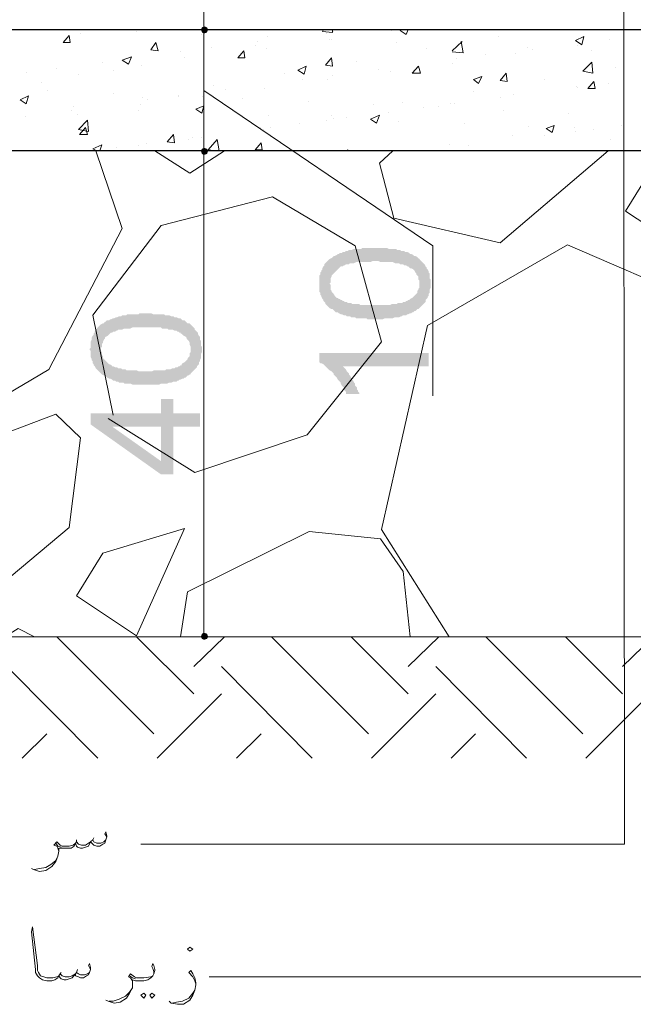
# Model space of a CAD drawing. Header units: metres. Extents: x -18 to 342, y 4 to 63.
# Tile 12 of 173: x 9 to 15, y 24 to 33. Entities that reach past the tile are written whole.
import ezdxf

# ---------------------------------------------------------------- set-up
doc = ezdxf.new("R2010")
doc.units = ezdxf.units.M
doc.header["$MEASUREMENT"] = 0
for name, color, linetype in [('PDF3_dim', 7, 'Continuous'), ('PDF3_hatch-borshi', 7, 'Continuous'), ('PDF3_kaff', 7, 'Continuous'), ('PDF3_textt', 7, 'Continuous')]:
    doc.layers.add(name, color=color, linetype=linetype)

msp = doc.modelspace()

# ---------------------------------------------------------------- hatches: boundary and pattern name
at = {"layer": 'PDF3_dim', "transparency": 33554559}
h = msp.add_hatch(color=256, dxfattribs=at)
h.paths.add_polyline_path([(12.3696, 30.5951), (12.3503, 30.5951), (12.3407, 30.5951), (12.3214, 30.5951), (12.3022, 30.5951), (12.2925, 30.6047), (12.2733, 30.6047), (12.254, 30.6047), (12.2444, 30.6047), (12.2251, 30.6047), (12.2155, 30.6047), (12.1962, 30.6047), (12.1866, 30.6144), (12.177, 30.6144), (12.1577, 30.6144), (12.1481, 30.6144), (12.1384, 30.624), (12.1192, 30.624), (12.1095, 30.624), (12.0999, 30.6336), (12.0903, 30.6336), (12.0806, 30.6336), (12.0614, 30.6433), (12.0517, 30.6433), (12.0325, 30.6529), (12.0229, 30.6625), (12.0036, 30.6625), (11.994, 30.6722), (11.9843, 30.6818), (11.9747, 30.6914), (11.9651, 30.6914), (11.9458, 30.7011), (11.9362, 30.7107), (11.9265, 30.7203), (11.9169, 30.7299), (11.9073, 30.7396), (11.9073, 30.7492), (11.8977, 30.7588), (11.888, 30.7685), (11.888, 30.7781), (11.8784, 30.7877), (11.8688, 30.807), (11.8688, 30.8166), (11.8591, 30.8263), (11.8591, 30.8455), (11.8495, 30.8552), (11.8495, 30.8744), (11.8495, 30.884), (11.8495, 30.9033), (11.8495, 30.9129), (11.8495, 30.9322), (11.8495, 30.9322), (11.8495, 30.9515), (11.8495, 30.9611), (11.8495, 30.9804), (11.8495, 30.99), (11.8495, 31.0093), (11.8591, 31.0189), (11.8591, 31.0381), (11.8688, 31.0478), (11.8688, 31.0574), (11.8784, 31.067), (11.8784, 31.0767), (11.888, 31.0959), (11.8977, 31.1056), (11.8977, 31.1152), (11.9073, 31.1248), (11.9169, 31.1345), (11.9265, 31.1441), (11.9362, 31.1537), (11.9458, 31.1634), (11.9651, 31.173), (11.9747, 31.1826), (11.9747, 31.1826), (11.9843, 31.1922), (11.994, 31.1922), (12.0132, 31.2019), (12.0229, 31.2115), (12.0325, 31.2115), (12.0421, 31.2211), (12.0614, 31.2211), (12.071, 31.2308), (12.0903, 31.2308), (12.0999, 31.2404), (12.1192, 31.2404), (12.1288, 31.25), (12.1384, 31.25), (12.1481, 31.25), (12.1577, 31.25), (12.177, 31.2597), (12.1866, 31.2597), (12.1962, 31.2597), (12.2155, 31.2597), (12.2251, 31.2597), (12.2444, 31.2597), (12.254, 31.2693), (12.2733, 31.2693), (12.2829, 31.2693), (12.3022, 31.2693), (12.3214, 31.2693), (12.3311, 31.2693), (12.3503, 31.2693), (12.3696, 31.2693), (12.3696, 31.2693), (12.3888, 31.2693), (12.4081, 31.2693), (12.4177, 31.2693), (12.437, 31.2693), (12.4563, 31.2693), (12.4659, 31.2693), (12.4852, 31.2693), (12.5044, 31.2597), (12.514, 31.2597), (12.5333, 31.2597), (12.5429, 31.2597), (12.5622, 31.2597), (12.5718, 31.2597), (12.5815, 31.25), (12.6007, 31.25), (12.6104, 31.25), (12.62, 31.2404), (12.6296, 31.2404), (12.6489, 31.2404), (12.6585, 31.2308), (12.6681, 31.2308), (12.6778, 31.2308), (12.697, 31.2211), (12.7067, 31.2115), (12.7163, 31.2115), (12.7356, 31.2019), (12.7452, 31.1922), (12.7548, 31.1922), (12.7741, 31.1826), (12.7837, 31.173), (12.7934, 31.1634), (12.803, 31.1537), (12.8126, 31.1441), (12.8222, 31.1345), (12.8319, 31.1248), (12.8319, 31.1248), (12.8415, 31.1152), (12.8511, 31.0959), (12.8608, 31.0863), (12.8608, 31.0767), (12.8704, 31.067), (12.88, 31.0478), (12.88, 31.0381), (12.8897, 31.0285), (12.8897, 31.0093), (12.8897, 30.9996), (12.8897, 30.9804), (12.8993, 30.9707), (12.8993, 30.9515), (12.8993, 30.9418), (12.8993, 30.9322), (12.8993, 30.9226), (12.8993, 30.9033), (12.8993, 30.8937), (12.8897, 30.8744), (12.8897, 30.8648), (12.8897, 30.8455), (12.88, 30.8359), (12.88, 30.8166), (12.8704, 30.807), (12.8704, 30.7974), (12.8608, 30.7877), (12.8511, 30.7781), (12.8511, 30.7588), (12.8415, 30.7492), (12.8319, 30.7396), (12.8222, 30.7299), (12.8126, 30.7203), (12.803, 30.7107), (12.7934, 30.7011), (12.7934, 30.7011), (12.7837, 30.6914), (12.7741, 30.6914), (12.7645, 30.6818), (12.7548, 30.6722), (12.7452, 30.6722), (12.7356, 30.6625), (12.7259, 30.6625), (12.7163, 30.6529), (12.7067, 30.6529), (12.6874, 30.6433), (12.6778, 30.6433), (12.6681, 30.6336), (12.6585, 30.6336), (12.6393, 30.6336), (12.6296, 30.624), (12.62, 30.624), (12.6007, 30.6144), (12.5911, 30.6144), (12.5718, 30.6144), (12.5622, 30.6144), (12.5429, 30.6047), (12.5333, 30.6047), (12.514, 30.6047), (12.4948, 30.6047), (12.4852, 30.6047), (12.4659, 30.6047), (12.4466, 30.5951), (12.4274, 30.5951), (12.4081, 30.5951), (12.3985, 30.5951), (12.3792, 30.5951), (12.3696, 30.5951)], flags=0)
h.paths.add_polyline_path([(12.3696, 30.7299), (12.3888, 30.7299), (12.4081, 30.7299), (12.4274, 30.7299), (12.4466, 30.7299), (12.4659, 30.7299), (12.4852, 30.7299), (12.5044, 30.7299), (12.514, 30.7299), (12.5333, 30.7396), (12.5526, 30.7396), (12.5622, 30.7396), (12.5815, 30.7396), (12.5911, 30.7492), (12.6007, 30.7492), (12.62, 30.7492), (12.6296, 30.7492), (12.6393, 30.7588), (12.6489, 30.7588), (12.6585, 30.7588), (12.6681, 30.7685), (12.6778, 30.7685), (12.6874, 30.7781), (12.697, 30.7781), (12.7067, 30.7877), (12.7067, 30.7877), (12.7259, 30.7974), (12.7356, 30.807), (12.7452, 30.8166), (12.7548, 30.8263), (12.7645, 30.8359), (12.7741, 30.8455), (12.7741, 30.8648), (12.7837, 30.8744), (12.7837, 30.884), (12.7934, 30.8937), (12.7934, 30.9129), (12.7934, 30.9226), (12.7934, 30.9322), (12.7934, 30.9515), (12.7934, 30.9611), (12.7837, 30.9707), (12.7837, 30.99), (12.7837, 30.9996), (12.7741, 31.0093), (12.7645, 31.0189), (12.7645, 31.0285), (12.7548, 31.0381), (12.7452, 31.0574), (12.7356, 31.067), (12.7163, 31.0767), (12.7067, 31.0767), (12.697, 31.0863), (12.697, 31.0863), (12.6874, 31.0959), (12.6778, 31.0959), (12.6681, 31.1056), (12.6585, 31.1056), (12.6489, 31.1056), (12.6393, 31.1152), (12.62, 31.1152), (12.6104, 31.1152), (12.6007, 31.1248), (12.5911, 31.1248), (12.5718, 31.1248), (12.5622, 31.1248), (12.5429, 31.1345), (12.5237, 31.1345), (12.514, 31.1345), (12.4948, 31.1345), (12.4755, 31.1345), (12.4563, 31.1345), (12.437, 31.1345), (12.4274, 31.1345), (12.4081, 31.1441), (12.3792, 31.1441), (12.3696, 31.1441), (12.3503, 31.1441), (12.3311, 31.1345), (12.3118, 31.1345), (12.2925, 31.1345), (12.2733, 31.1345), (12.254, 31.1345), (12.2444, 31.1345), (12.2251, 31.1345), (12.2058, 31.1345), (12.1962, 31.1345), (12.177, 31.1248), (12.1673, 31.1248), (12.1481, 31.1248), (12.1384, 31.1248), (12.1288, 31.1152), (12.1095, 31.1152), (12.0999, 31.1152), (12.0903, 31.1056), (12.0806, 31.1056), (12.071, 31.0959), (12.0614, 31.0959), (12.0517, 31.0959), (12.0421, 31.0863), (12.0421, 31.0863), (12.0325, 31.0767), (12.0229, 31.067), (12.0132, 31.0574), (12.0036, 31.0478), (11.994, 31.0381), (11.9843, 31.0285), (11.9747, 31.0189), (11.9651, 31.0093), (11.9651, 30.9996), (11.9554, 30.9804), (11.9554, 30.9707), (11.9554, 30.9611), (11.9554, 30.9418), (11.9458, 30.9322), (11.9554, 30.9226), (11.9554, 30.9033), (11.9554, 30.8937), (11.9554, 30.8744), (11.9651, 30.8648), (11.9651, 30.8552), (11.9747, 30.8455), (11.9843, 30.8359), (11.994, 30.8166), (12.0036, 30.807), (12.0132, 30.7974), (12.0229, 30.7974), (12.0325, 30.7877), (12.0421, 30.7877), (12.0517, 30.7781), (12.0614, 30.7781), (12.071, 30.7685), (12.0806, 30.7685), (12.0903, 30.7588), (12.0999, 30.7588), (12.1095, 30.7588), (12.1192, 30.7492), (12.1384, 30.7492), (12.1481, 30.7492), (12.1577, 30.7396), (12.177, 30.7396), (12.1866, 30.7396), (12.2058, 30.7396), (12.2251, 30.7396), (12.2347, 30.7299), (12.254, 30.7299), (12.2733, 30.7299), (12.2925, 30.7299), (12.3022, 30.7299), (12.3214, 30.7299), (12.3407, 30.7299), (12.3599, 30.7299), (12.3696, 30.7299)], flags=0)
h = msp.add_hatch(color=256, dxfattribs=at)
h.paths.add_polyline_path([(10.2122, 29.9787), (10.1929, 29.9787), (10.1833, 29.9787), (10.164, 29.9787), (10.1448, 29.9787), (10.1255, 29.9787), (10.1159, 29.9787), (10.0966, 29.9787), (10.087, 29.9787), (10.0677, 29.9883), (10.0581, 29.9883), (10.0388, 29.9883), (10.0292, 29.9883), (10.0099, 29.9883), (10.0003, 29.998), (9.9907, 29.998), (9.9714, 29.998), (9.9618, 29.998), (9.9521, 30.0076), (9.9425, 30.0076), (9.9329, 30.0076), (9.9233, 30.0172), (9.904, 30.0172), (9.8944, 30.0269), (9.8751, 30.0365), (9.8655, 30.0365), (9.8462, 30.0461), (9.8366, 30.0558), (9.8269, 30.0558), (9.8173, 30.0654), (9.798, 30.075), (9.7884, 30.0847), (9.7788, 30.0943), (9.7692, 30.1039), (9.7595, 30.1136), (9.7499, 30.1232), (9.7499, 30.1232), (9.7403, 30.1328), (9.7306, 30.1521), (9.721, 30.1617), (9.721, 30.1713), (9.7114, 30.181), (9.7114, 30.2002), (9.7017, 30.2099), (9.7017, 30.2195), (9.6921, 30.2388), (9.6921, 30.2484), (9.6921, 30.2677), (9.6921, 30.2773), (9.6921, 30.2965), (9.6825, 30.3062), (9.6825, 30.3158), (9.6921, 30.3254), (9.6921, 30.3447), (9.6921, 30.3543), (9.6921, 30.3736), (9.6921, 30.3832), (9.7017, 30.4025), (9.7017, 30.4121), (9.7017, 30.4218), (9.7114, 30.441), (9.721, 30.4506), (9.721, 30.4603), (9.7306, 30.4699), (9.7306, 30.4795), (9.7403, 30.4892), (9.7499, 30.5084), (9.7595, 30.5181), (9.7692, 30.5277), (9.7788, 30.5373), (9.7884, 30.547), (9.8077, 30.5566), (9.8173, 30.5566), (9.8173, 30.5662), (9.8269, 30.5662), (9.8366, 30.5758), (9.8462, 30.5855), (9.8655, 30.5855), (9.8751, 30.5951), (9.8847, 30.5951), (9.904, 30.6047), (9.9136, 30.6047), (9.9329, 30.6144), (9.9425, 30.6144), (9.9618, 30.624), (9.9714, 30.624), (9.981, 30.624), (9.9907, 30.6336), (10.0003, 30.6336), (10.0196, 30.6336), (10.0292, 30.6336), (10.0388, 30.6433), (10.0581, 30.6433), (10.0677, 30.6433), (10.0774, 30.6433), (10.0966, 30.6433), (10.1062, 30.6433), (10.1255, 30.6433), (10.1448, 30.6433), (10.1544, 30.6529), (10.1737, 30.6529), (10.1929, 30.6529), (10.2122, 30.6529), (10.2122, 30.6529), (10.2315, 30.6529), (10.2507, 30.6529), (10.2603, 30.6529), (10.2796, 30.6433), (10.2989, 30.6433), (10.3085, 30.6433), (10.3278, 30.6433), (10.347, 30.6433), (10.3567, 30.6433), (10.3759, 30.6433), (10.3856, 30.6433), (10.3952, 30.6336), (10.4144, 30.6336), (10.4241, 30.6336), (10.4337, 30.6336), (10.453, 30.624), (10.4626, 30.624), (10.4722, 30.624), (10.4819, 30.6144), (10.5011, 30.6144), (10.5011, 30.6144), (10.5204, 30.6047), (10.5397, 30.6047), (10.5493, 30.5951), (10.5589, 30.5855), (10.5782, 30.5855), (10.5878, 30.5758), (10.5974, 30.5662), (10.6071, 30.5566), (10.6263, 30.5566), (10.636, 30.547), (10.6456, 30.5373), (10.6552, 30.5277), (10.6649, 30.5181), (10.6745, 30.5084), (10.6745, 30.4988), (10.6841, 30.4892), (10.6938, 30.4795), (10.7034, 30.4699), (10.7034, 30.4603), (10.713, 30.441), (10.7226, 30.4314), (10.7226, 30.4218), (10.7226, 30.4025), (10.7323, 30.3929), (10.7323, 30.3736), (10.7323, 30.364), (10.7323, 30.3447), (10.7419, 30.3351), (10.7419, 30.3158), (10.7419, 30.3158), (10.7419, 30.2965), (10.7419, 30.2869), (10.7323, 30.2677), (10.7323, 30.258), (10.7323, 30.2388), (10.7323, 30.2291), (10.7226, 30.2099), (10.7226, 30.2002), (10.713, 30.1906), (10.713, 30.1713), (10.7034, 30.1617), (10.6938, 30.1521), (10.6938, 30.1424), (10.6841, 30.1328), (10.6745, 30.1232), (10.6649, 30.1136), (10.6552, 30.1039), (10.6456, 30.0943), (10.636, 30.0847), (10.636, 30.075), (10.6263, 30.075), (10.6167, 30.0654), (10.6071, 30.0654), (10.5974, 30.0558), (10.5878, 30.0461), (10.5782, 30.0461), (10.5685, 30.0365), (10.5589, 30.0365), (10.5397, 30.0269), (10.53, 30.0269), (10.5204, 30.0172), (10.5108, 30.0172), (10.5011, 30.0076), (10.4819, 30.0076), (10.4722, 30.0076), (10.453, 29.998), (10.4433, 29.998), (10.4337, 29.998), (10.4144, 29.9883), (10.4048, 29.9883), (10.3856, 29.9883), (10.3663, 29.9883), (10.3567, 29.9883), (10.3374, 29.9787), (10.3181, 29.9787), (10.3085, 29.9787), (10.2892, 29.9787), (10.27, 29.9787), (10.2507, 29.9787), (10.2315, 29.9787), (10.2218, 29.9787), (10.2122, 29.9787)], flags=0)
h.paths.add_polyline_path([(10.2122, 30.1039), (10.2315, 30.1039), (10.2507, 30.1039), (10.27, 30.1039), (10.2892, 30.1136), (10.3085, 30.1136), (10.3278, 30.1136), (10.347, 30.1136), (10.3567, 30.1136), (10.3759, 30.1136), (10.3952, 30.1136), (10.4048, 30.1232), (10.4241, 30.1232), (10.4337, 30.1232), (10.4433, 30.1232), (10.4626, 30.1328), (10.4722, 30.1328), (10.4819, 30.1328), (10.4915, 30.1424), (10.5011, 30.1424), (10.5108, 30.1424), (10.5204, 30.1521), (10.53, 30.1521), (10.5397, 30.1617), (10.5493, 30.1617), (10.5493, 30.1713), (10.5589, 30.181), (10.5782, 30.1906), (10.5878, 30.2002), (10.5974, 30.2099), (10.6071, 30.2195), (10.6071, 30.2291), (10.6167, 30.2388), (10.6263, 30.2484), (10.6263, 30.2677), (10.6263, 30.2773), (10.636, 30.2869), (10.636, 30.3062), (10.636, 30.3158), (10.636, 30.3254), (10.636, 30.3351), (10.6263, 30.3543), (10.6263, 30.364), (10.6263, 30.3736), (10.6167, 30.3929), (10.6071, 30.4025), (10.5974, 30.4121), (10.5974, 30.4218), (10.5878, 30.4314), (10.5685, 30.441), (10.5589, 30.4506), (10.5493, 30.4603), (10.5397, 30.4603), (10.5397, 30.4699), (10.53, 30.4699), (10.5204, 30.4795), (10.5108, 30.4795), (10.5011, 30.4892), (10.4915, 30.4892), (10.4819, 30.4892), (10.4626, 30.4988), (10.453, 30.4988), (10.4433, 30.4988), (10.4241, 30.4988), (10.4144, 30.5084), (10.3952, 30.5084), (10.3856, 30.5084), (10.3663, 30.5084), (10.3567, 30.5181), (10.3374, 30.5181), (10.3181, 30.5181), (10.2989, 30.5181), (10.2796, 30.5181), (10.2603, 30.5181), (10.2411, 30.5181), (10.2218, 30.5181), (10.2122, 30.5181), (10.1929, 30.5181), (10.1737, 30.5181), (10.1544, 30.5181), (10.1351, 30.5181), (10.1159, 30.5181), (10.0966, 30.5181), (10.087, 30.5181), (10.0677, 30.5084), (10.0485, 30.5084), (10.0388, 30.5084), (10.0196, 30.5084), (10.0099, 30.5084), (9.9907, 30.4988), (9.981, 30.4988), (9.9714, 30.4988), (9.9521, 30.4988), (9.9425, 30.4892), (9.9329, 30.4892), (9.9233, 30.4795), (9.9136, 30.4795), (9.904, 30.4795), (9.8944, 30.4699), (9.8847, 30.4699), (9.8751, 30.4603), (9.8751, 30.4603), (9.8655, 30.4506), (9.8558, 30.441), (9.8366, 30.4314), (9.8269, 30.4218), (9.8269, 30.4121), (9.8173, 30.4025), (9.8077, 30.3832), (9.8077, 30.3736), (9.798, 30.364), (9.798, 30.3543), (9.798, 30.3351), (9.7884, 30.3254), (9.7884, 30.3158), (9.7884, 30.2965), (9.798, 30.2869), (9.798, 30.2677), (9.798, 30.258), (9.8077, 30.2484), (9.8077, 30.2291), (9.8173, 30.2195), (9.8269, 30.2099), (9.8366, 30.2002), (9.8462, 30.1906), (9.8558, 30.181), (9.8655, 30.1713), (9.8751, 30.1713), (9.8847, 30.1617), (9.8944, 30.1617), (9.8944, 30.1521), (9.904, 30.1521), (9.9233, 30.1424), (9.9329, 30.1424), (9.9425, 30.1424), (9.9521, 30.1328), (9.9618, 30.1328), (9.981, 30.1328), (9.9907, 30.1232), (10.0003, 30.1232), (10.0196, 30.1232), (10.0292, 30.1136), (10.0485, 30.1136), (10.0581, 30.1136), (10.0774, 30.1136), (10.0966, 30.1136), (10.1159, 30.1136), (10.1255, 30.1136), (10.1448, 30.1039), (10.164, 30.1039), (10.1833, 30.1039), (10.2026, 30.1039), (10.2122, 30.1039)], flags=0)
msp.add_hatch(color=256, dxfattribs=at).paths.add_polyline_path([(12.88, 30.2773), (12.88, 30.1521), (12.071, 30.1521), (12.0806, 30.1424), (12.0903, 30.1328), (12.0999, 30.1232), (12.1095, 30.1039), (12.1192, 30.0943), (12.1288, 30.0847), (12.1288, 30.075), (12.1384, 30.0654), (12.1481, 30.0461), (12.1577, 30.0365), (12.1577, 30.0269), (12.1673, 30.0172), (12.177, 29.998), (12.1866, 29.9883), (12.1866, 29.9691), (12.1962, 29.9595), (12.2058, 29.9498), (12.2058, 29.9306), (12.2155, 29.9209), (12.2155, 29.9113), (12.2251, 29.9017), (12.2251, 29.892), (12.0999, 29.892), (12.0999, 29.9113), (12.0903, 29.9209), (12.0806, 29.9306), (12.0806, 29.9498), (12.071, 29.9595), (12.0614, 29.9691), (12.0517, 29.9883), (12.0517, 29.998), (12.0421, 30.0076), (12.0325, 30.0172), (12.0229, 30.0269), (12.0132, 30.0461), (12.0036, 30.0558), (11.994, 30.0654), (11.9843, 30.075), (11.9843, 30.0847), (11.9747, 30.0943), (11.9651, 30.1039), (11.9458, 30.1136), (11.9362, 30.1232), (11.9265, 30.1328), (11.9169, 30.1424), (11.9073, 30.1521), (11.8977, 30.1617), (11.888, 30.1713), (11.8688, 30.181), (11.8591, 30.181), (11.8495, 30.1906), (11.8495, 30.1906), (11.8495, 30.2773)])
h = msp.add_hatch(color=256, dxfattribs=at)
h.paths.add_polyline_path([(10.7226, 29.5838), (10.4722, 29.5838), (10.4722, 29.1312), (10.3567, 29.1312), (9.6921, 29.6031), (9.6921, 29.709), (10.3567, 29.709), (10.3567, 29.8439), (10.4722, 29.8439), (10.4722, 29.709), (10.7226, 29.709)], flags=0)
h.paths.add_polyline_path([(10.3567, 29.5838), (9.8944, 29.5838), (10.3567, 29.2564)], flags=0)

# ---------------------------------------------------------------- linework, layer by layer
at = {"layer": 'PDF3_dim', "lineweight": 20}
for points in [[(10.7612, 36.1523), (10.7612, 36.1234), (10.7612, 33.3978), (10.7612, 33.3593)], [(10.7612, 33.2918), (10.7612, 33.263), (10.7612, 32.2517), (10.7612, 32.2132)], [(10.7612, 32.7525), (12.9186, 31.2886), (12.9186, 29.8728)], [(10.6841, 32.1843), (10.6938, 32.1843)], [(10.7612, 32.1457), (10.7612, 32.1168), (10.7612, 27.6769), (10.7612, 27.6383)], [(10.8478, 32.1843), (10.8286, 32.1843)], [(10.8478, 27.5998), (10.8286, 27.5998)]]:
    msp.add_lwpolyline(points, dxfattribs=at)
msp.add_lwpolyline([(10.8286, 33.3304), (10.8478, 33.3304)], close=True, dxfattribs=at)
at = {"layer": 'PDF3_dim', "transparency": 33554559}
for points in [[(10.7612, 33.3304), (10.7419, 33.3496), (10.7323, 33.3304)], [(10.7419, 33.3496), (10.7612, 33.3304), (10.7323, 33.3304)], [(10.7612, 33.3593), (10.7612, 33.3304), (10.7419, 33.3496)], [(10.7612, 33.3593), (10.7419, 33.3496), (10.7612, 33.3304)], [(10.7901, 33.3496), (10.7612, 33.3593), (10.7612, 33.3304)], [(10.7901, 33.3496), (10.7612, 33.3304), (10.7612, 33.3593)], [(10.7612, 33.3304), (10.7997, 33.3304), (10.7901, 33.3496)], [(10.7997, 33.3304), (10.7901, 33.3496), (10.7612, 33.3304)], [(10.7323, 33.3304), (10.7419, 33.3015), (10.7612, 33.3304)], [(10.7612, 33.3304), (10.7323, 33.3304), (10.7419, 33.3015)], [(10.7419, 33.3015), (10.7612, 33.3304), (10.7612, 33.2918)], [(10.7419, 33.3015), (10.7612, 33.2918), (10.7612, 33.3304)], [(10.7612, 33.2918), (10.7901, 33.3015), (10.7612, 33.3304)], [(10.7901, 33.3015), (10.7612, 33.3304), (10.7997, 33.3304)], [(10.7612, 33.2918), (10.7612, 33.3304), (10.7901, 33.3015)], [(10.7612, 33.3304), (10.7901, 33.3015), (10.7997, 33.3304)], [(10.7612, 32.1843), (10.7419, 32.2035), (10.7323, 32.1843)], [(10.7419, 32.2035), (10.7612, 32.1843), (10.7323, 32.1843)], [(10.7323, 32.1843), (10.7419, 32.1554), (10.7612, 32.1843)], [(10.7612, 32.1843), (10.7323, 32.1843), (10.7419, 32.1554)], [(10.7612, 32.2132), (10.7612, 32.1843), (10.7419, 32.2035)], [(10.7612, 32.2132), (10.7419, 32.2035), (10.7612, 32.1843)], [(10.7419, 32.1554), (10.7612, 32.1843), (10.7612, 32.1457)], [(10.7419, 32.1554), (10.7612, 32.1457), (10.7612, 32.1843)], [(10.7901, 32.2035), (10.7612, 32.2132), (10.7612, 32.1843)], [(10.7901, 32.2035), (10.7612, 32.1843), (10.7612, 32.2132)], [(10.7612, 32.1843), (10.7997, 32.1843), (10.7901, 32.2035)], [(10.7997, 32.1843), (10.7901, 32.2035), (10.7612, 32.1843)], [(10.7612, 32.1457), (10.7901, 32.1554), (10.7612, 32.1843)], [(10.7901, 32.1554), (10.7612, 32.1843), (10.7997, 32.1843)], [(10.7612, 32.1457), (10.7612, 32.1843), (10.7901, 32.1554)], [(10.7612, 32.1843), (10.7901, 32.1554), (10.7997, 32.1843)], [(10.7612, 27.5998), (10.7419, 27.6287), (10.7323, 27.5998)], [(10.7323, 27.5998), (10.7419, 27.5805), (10.7612, 27.5998)], [(10.7612, 27.6383), (10.7612, 27.5998), (10.7419, 27.6287)], [(10.7419, 27.5805), (10.7612, 27.5998), (10.7612, 27.5709)], [(10.7901, 27.6287), (10.7612, 27.6383), (10.7612, 27.5998)], [(10.7612, 27.5998), (10.7997, 27.5998), (10.7901, 27.6287)], [(10.7612, 27.5709), (10.7901, 27.5805), (10.7612, 27.5998)], [(10.7901, 27.5805), (10.7612, 27.5998), (10.7997, 27.5998)]]:
    msp.add_solid(points, dxfattribs=at)
at = {"layer": 'PDF3_hatch-borshi', "lineweight": 18}
for points in [[(9.4899, 33.2726), (9.4995, 33.2052), (9.4321, 33.2052)], [(14.344, 33.263), (14.3247, 33.1859), (14.2669, 33.2244)], [(10.3085, 33.2052), (10.3278, 33.1281), (10.2603, 33.1377)], [(10.0774, 33.0703), (10.0485, 33.0029), (9.9907, 33.0414)], [(11.1368, 33.1281), (11.1464, 33.0607), (11.079, 33.0607)], [(11.7243, 32.9836), (11.705, 32.9066), (11.6472, 32.9451)], [(11.9651, 33.0607), (11.9747, 32.9836), (11.9073, 32.9933)], [(12.7837, 32.9836), (12.803, 32.9162), (12.7259, 32.9162)], [(14.4307, 32.9162), (14.3343, 32.9355), (14.421, 33.0222)], [(13.3809, 32.8873), (13.352, 32.8199), (13.3038, 32.8584)], [(13.612, 32.9162), (13.6216, 32.8392), (13.5542, 32.8488)], [(14.4403, 32.8392), (14.4499, 32.7718), (14.3825, 32.7718)], [(9.1046, 32.7043), (9.0853, 32.6273), (9.0276, 32.6658)], [(10.7612, 32.608), (10.7419, 32.5406), (10.6841, 32.5791)], [(12.4177, 32.5214), (12.3888, 32.4443), (12.3311, 32.4828)], [(9.6728, 32.3673), (9.5765, 32.3865), (9.6632, 32.4732)], [(14.0647, 32.425), (14.0454, 32.3576), (13.9876, 32.3961)], [(9.6439, 32.4058), (9.6632, 32.3384), (9.5862, 32.3384)], [(10.4722, 32.3384), (10.4819, 32.2613), (10.4144, 32.2709)], [(11.3005, 32.2613), (11.3101, 32.1939), (11.2427, 32.1939)], [(7.2361, 28.4377), (8.1415, 29.2371), (9.3646, 29.6994), (9.5958, 29.4779), (9.4899, 28.6303), (8.3726, 27.6961), (7.371, 27.9176)], [(9.8077, 28.3896), (9.5573, 27.9851), (10.1255, 27.6094), (10.5782, 28.6207)]]:
    msp.add_lwpolyline(points, close=True, dxfattribs=at)
for points in [[(9.5958, 33.2918), (9.5958, 33.2918)], [(10.1255, 33.3111), (10.1255, 33.3111)], [(10.7419, 33.2822), (10.7419, 33.2822)], [(11.3583, 33.263), (11.3583, 33.263)], [(11.9747, 33.3304), (11.9747, 33.3015), (11.8784, 33.3111), (11.888, 33.3304)], [(11.9169, 33.2918), (11.9169, 33.2918)], [(11.9843, 33.3111), (11.9843, 33.3111)], [(12.5333, 33.3207), (12.5333, 33.3207)], [(12.6874, 33.3304), (12.6681, 33.2822), (12.6104, 33.3207), (12.6296, 33.3304)], [(13.535, 33.263), (13.535, 33.263)], [(11.2427, 33.1763), (11.2427, 33.1763)], [(11.262, 33.2148), (11.262, 33.2148)], [(11.9458, 33.2341), (11.9458, 33.2341)], [(11.9651, 33.2341), (11.9651, 33.2341)], [(12.5815, 33.2052), (12.5815, 33.2052)], [(13.1016, 33.1281), (13.1979, 33.2148)], [(13.1016, 33.1185), (13.2075, 33.1089), (13.1882, 33.2148)], [(13.1979, 33.1859), (13.1979, 33.1859)], [(14.2862, 33.1763), (14.2862, 33.1763)], [(14.5848, 33.2341), (14.5848, 33.2341)], [(10.5397, 33.1185), (10.5397, 33.1185)], [(10.7612, 33.08), (10.7612, 33.08)], [(10.8286, 33.157), (10.8286, 33.157)], [(11.3487, 33.1474), (11.3487, 33.1474)], [(12.8608, 33.1474), (12.8608, 33.1474)], [(13.4194, 33.0896), (13.4194, 33.0896)], [(13.6987, 33.0992), (13.6987, 33.0992)], [(13.8143, 33.157), (13.8143, 33.157)], [(13.8624, 33.1377), (13.8624, 33.1377)], [(14.421, 33.1281), (14.421, 33.1281)], [(9.8077, 33.0222), (9.8077, 33.0222)], [(10.1737, 32.9933), (10.1737, 32.9933)], [(10.5782, 33.0607), (10.5782, 33.0607)], [(12.1962, 33.0318), (12.1962, 33.0318)], [(13.1016, 33.0125), (13.1016, 33.0125)], [(13.1401, 33.0511), (13.1401, 33.0511)], [(9.0853, 32.9259), (9.0853, 32.9259)], [(9.3743, 32.9644), (9.3743, 32.9644)], [(9.5765, 32.9066), (9.5765, 32.9066)], [(9.904, 32.9451), (9.904, 32.9451)], [(11.522, 32.9162), (11.522, 32.9162)], [(11.9747, 32.897), (11.9747, 32.897)], [(12.4081, 32.9548), (12.4081, 32.9548)], [(12.5237, 32.9355), (12.5237, 32.9355)], [(14.6425, 32.974), (14.6425, 32.974)], [(9.2298, 32.8296), (9.2298, 32.8296)], [(10.8478, 32.8007), (10.8478, 32.8007)], [(11.6858, 32.8584), (11.6858, 32.8584)], [(11.9265, 32.8584), (11.9265, 32.8584)], [(13.978, 32.8584), (13.978, 32.8584)], [(14.5751, 32.8199), (14.5751, 32.8199)], [(9.2876, 32.7525), (9.2876, 32.7525)], [(9.904, 32.7236), (9.904, 32.7236)], [(10.5204, 32.7043), (10.5204, 32.7043)], [(10.9634, 32.7621), (10.9634, 32.7621)], [(11.3294, 32.7718), (11.3294, 32.7718)], [(13.3038, 32.7429), (13.3038, 32.7429)], [(13.6794, 32.714), (13.6794, 32.714)], [(14.2766, 32.791), (14.2766, 32.791)], [(14.2862, 32.7814), (14.2862, 32.7814)], [(10.164, 32.6177), (10.164, 32.6177)], [(10.1833, 32.6851), (10.1833, 32.6851)], [(10.2315, 32.6658), (10.2315, 32.6658)], [(10.5204, 32.6947), (10.5204, 32.6947)], [(10.7515, 32.6947), (10.7515, 32.6947)], [(11.1272, 32.6755), (11.1272, 32.6755)], [(11.7436, 32.6466), (11.7436, 32.6466)], [(12.3599, 32.6177), (12.3599, 32.6177)], [(12.6296, 32.6369), (12.6296, 32.6369)], [(13.0823, 32.6273), (13.0823, 32.6273)], [(13.1208, 32.6273), (13.1208, 32.6273)], [(13.5542, 32.6851), (13.5542, 32.6851)], [(9.5091, 32.5695), (9.5091, 32.5695)], [(9.5091, 32.5695), (9.5091, 32.5695)], [(9.5284, 32.5984), (9.5284, 32.5984)], [(9.5669, 32.531), (9.5669, 32.531)], [(10.1448, 32.5695), (10.1448, 32.5695)], [(10.7612, 32.5406), (10.7612, 32.5406)], [(11.3679, 32.5214), (11.3679, 32.5214)], [(11.9651, 32.5214), (11.9651, 32.5214)], [(12.5044, 32.5502), (12.5044, 32.5502)], [(12.8319, 32.5888), (12.8319, 32.5888)], [(12.9763, 32.5984), (12.9763, 32.5984)], [(13.5831, 32.5695), (13.5831, 32.5695)], [(14.1995, 32.5406), (14.1995, 32.5406)], [(9.0757, 32.5117), (9.0757, 32.5117)], [(11.6665, 32.4443), (11.6665, 32.4443)], [(11.9169, 32.4732), (11.9169, 32.4732)], [(11.9843, 32.4925), (11.9843, 32.4925)], [(12.1095, 32.5021), (12.1095, 32.5021)], [(12.6007, 32.4636), (12.6007, 32.4636)], [(13.2171, 32.4443), (13.2171, 32.4443)], [(14.7003, 32.425), (14.7003, 32.425)], [(11.2909, 32.4058), (11.2909, 32.4058)], [(11.3198, 32.3865), (11.3198, 32.3865)], [(11.3872, 32.4058), (11.3872, 32.4058)], [(13.6698, 32.3287), (13.6698, 32.3287)], [(13.8239, 32.4154), (13.8239, 32.4154)], [(13.978, 32.3287), (13.978, 32.3287)], [(14.2573, 32.4058), (14.2573, 32.4058)], [(14.2669, 32.3673), (14.2669, 32.3673)], [(14.4403, 32.3865), (14.4403, 32.3865)], [(9.7499, 32.1843), (9.7114, 32.2035), (9.798, 32.242), (9.7788, 32.1843)], [(10.2218, 32.2517), (10.2218, 32.2517)], [(10.6167, 32.2902), (10.6167, 32.2902)], [(10.6552, 32.3095), (10.6552, 32.3095)], [(10.7419, 32.3095), (10.7419, 32.3095)], [(10.8767, 32.1843), (10.7997, 32.1939), (10.8864, 32.2902), (10.9056, 32.1843)], [(13.0727, 32.242), (13.0727, 32.242)], [(14.5944, 32.2902), (14.5944, 32.2902)], [(9.7403, 32.1843), (9.9907, 31.4523), (9.2972, 30.1232), (7.9296, 29.3142), (7.1302, 29.6801), (7.3421, 31.3752), (8.4978, 32.1843)], [(9.9329, 32.2132), (9.9329, 32.2132)], [(10.1448, 32.2324), (10.1448, 32.2324)], [(10.2989, 32.1843), (10.6263, 31.9724), (10.9538, 32.1843)], [(12.1095, 32.1843), (12.1192, 32.1939), (12.1192, 32.1843)], [(14.5751, 32.1843), (13.5542, 31.3175), (12.5526, 31.5486), (12.4177, 32.0687), (12.5429, 32.1843)], [(13.2556, 32.2324), (13.2556, 32.2324)], [(15.5286, 32.1843), (14.9893, 32.0205), (14.7389, 31.616), (15.3071, 31.2404), (15.7309, 32.1843)], [(9.904, 29.6898), (9.7114, 30.6336), (10.3567, 31.4812), (11.4065, 31.7509), (12.1866, 31.2886), (12.437, 30.3832), (11.7339, 29.5068), (10.6745, 29.1504), (9.8558, 29.6609)], [(15.413, 27.5998), (15.9042, 29.1793), (15.413, 30.7685), (14.1899, 31.2982), (12.8704, 30.5373), (12.437, 28.6111), (13.0727, 27.5998)], [(12.7067, 27.5998), (12.6393, 28.2162), (12.4274, 28.5244), (11.7532, 28.5918), (10.6071, 28.0236), (10.5397, 27.5998)], [(9.1624, 27.5998), (9.0083, 27.6769), (8.8831, 27.5998)], [(10.2892, 26.6848), (9.3743, 27.5998)], [(10.6649, 27.0605), (10.1255, 27.5998)], [(10.6649, 27.3205), (10.9538, 27.5998)], [(12.3118, 26.6848), (11.3968, 27.5998)], [(12.6874, 27.0605), (12.1481, 27.5998)], [(12.6874, 27.3205), (12.9763, 27.5998)], [(14.3343, 26.6848), (13.4194, 27.5998)], [(14.71, 27.0605), (14.1706, 27.5998)], [(14.71, 27.3205), (14.9989, 27.5998)], [(9.7595, 26.4537), (8.9023, 27.3205)], [(11.7821, 26.4537), (10.9249, 27.3205)], [(13.8046, 26.4537), (12.9475, 27.3205)], [(10.3181, 26.4537), (10.9249, 27.0605)], [(12.3407, 26.4537), (12.9475, 27.0605)], [(14.3632, 26.4537), (14.97, 27.0605)], [(9.0468, 26.4537), (9.278, 26.6848)], [(11.0694, 26.4537), (11.3005, 26.6848)], [(13.0919, 26.4537), (13.3231, 26.6848)]]:
    msp.add_lwpolyline(points, dxfattribs=at)
at = {"layer": 'PDF3_kaff', "lineweight": 30}
msp.add_lwpolyline([(-6.9506, 32.1843), (-6.9506, 33.3304), (36.515, 33.3304), (36.515, 32.1843)], close=True, dxfattribs=at)
at = {"layer": 'PDF3_kaff', "lineweight": 20}
msp.add_lwpolyline([(38.3257, 27.5998), (-10.4564, 27.5998)], dxfattribs=at)
at = {"layer": 'PDF3_textt', "lineweight": 20}
for points in [[(14.7196, 36.1619), (14.7292, 25.6447), (10.164, 25.6447)], [(15.9909, 35.8923), (16.0005, 24.3926), (10.8093, 24.3926)], [(9.8462, 25.7121), (9.8269, 25.741), (9.8366, 25.7602), (9.8462, 25.7217), (9.8462, 25.7121), (9.8366, 25.6832), (9.8269, 25.6543), (9.8077, 25.6447), (9.7788, 25.6254), (9.7499, 25.6254), (9.721, 25.635), (9.7017, 25.6543), (9.6921, 25.6639), (9.6728, 25.6254), (9.6439, 25.6158), (9.6151, 25.6062), (9.5958, 25.6062), (9.5669, 25.6158), (9.5573, 25.6254), (9.5476, 25.6543), (9.538, 25.6254), (9.5091, 25.6062), (9.4802, 25.6062), (9.4321, 25.6062), (9.4128, 25.6062), (9.3935, 25.6062), (9.3935, 25.5773), (9.3839, 25.5291), (9.3646, 25.4809), (9.3261, 25.4328), (9.2683, 25.3943), (9.2105, 25.3846), (9.1528, 25.4039), (9.1335, 25.4135)], [(9.3935, 25.5773), (9.3839, 25.6062), (9.3743, 25.6254), (9.3454, 25.635), (9.3743, 25.6639), (9.4032, 25.635), (9.4224, 25.6254), (9.4321, 25.6254), (9.4899, 25.6254), (9.5284, 25.635), (9.5476, 25.6543), (9.5573, 25.6639), (9.5765, 25.6447), (9.6054, 25.635), (9.6439, 25.635), (9.6728, 25.6543), (9.6921, 25.6639), (9.7114, 25.6832), (9.721, 25.6639), (9.7499, 25.6543), (9.7884, 25.6543), (9.8173, 25.6639), (9.8366, 25.6832)], [(9.4128, 25.6158), (9.3839, 25.6254), (9.3646, 25.6543)], [(9.5573, 25.6832), (9.5573, 25.6639)], [(9.721, 25.7025), (9.7114, 25.6832)], [(9.1624, 25.4039), (9.2105, 25.4135), (9.2683, 25.4232), (9.3165, 25.4521), (9.3646, 25.4906), (9.3839, 25.5291)], [(9.6921, 24.46), (9.6728, 24.4986), (9.6825, 24.5178), (9.6921, 24.4793), (9.6921, 24.46), (9.6825, 24.4311), (9.6728, 24.4119), (9.6536, 24.4023), (9.6247, 24.383), (9.5958, 24.383), (9.5765, 24.3926), (9.5476, 24.4023), (9.5476, 24.4215), (9.5187, 24.383), (9.4899, 24.3734), (9.461, 24.3637), (9.4417, 24.3637), (9.4128, 24.3734), (9.4032, 24.383), (9.3935, 24.4023), (9.3839, 24.383), (9.355, 24.3637), (9.3261, 24.3541), (9.278, 24.3541), (9.2394, 24.3637), (9.2105, 24.383), (9.1913, 24.4023), (9.172, 24.4311), (9.172, 24.46), (9.1335, 24.8164), (9.1431, 24.8645), (9.1913, 24.4986), (9.1913, 24.4504), (9.2009, 24.4311), (9.2202, 24.4023), (9.2491, 24.3926), (9.278, 24.383), (9.3358, 24.383), (9.3743, 24.3926), (9.3935, 24.4023), (9.4032, 24.4215), (9.4224, 24.4023), (9.4513, 24.3926), (9.4899, 24.3926), (9.5187, 24.4023), (9.5476, 24.4215), (9.5573, 24.4311), (9.5765, 24.4215), (9.5958, 24.4119), (9.6343, 24.4119), (9.6632, 24.4215), (9.6825, 24.4311)], [(9.4128, 24.4311), (9.4032, 24.4215)], [(9.5669, 24.46), (9.5573, 24.4311)], [(10.2892, 24.4215), (10.2892, 24.4408), (10.2796, 24.4697), (10.27, 24.4889), (10.2796, 24.5178), (10.2892, 24.4986), (10.2989, 24.46), (10.2989, 24.4504), (10.2892, 24.4215), (10.2796, 24.4023), (10.2603, 24.383), (10.2315, 24.3637), (10.1929, 24.3541), (10.1351, 24.3541), (10.1159, 24.3541), (10.087, 24.3637), (10.087, 24.3252), (10.087, 24.2867), (10.0581, 24.2385), (10.0292, 24.1904), (9.9714, 24.1518), (9.9136, 24.1422), (9.8558, 24.1615), (9.8366, 24.1711)], [(10.6841, 24.3252), (10.6745, 24.3541), (10.6552, 24.3926), (10.6167, 24.4311), (10.636, 24.4504), (10.6552, 24.4215), (10.6745, 24.383), (10.6841, 24.3348), (10.6841, 24.3156), (10.6745, 24.2674), (10.6552, 24.2193), (10.6263, 24.1711), (10.5685, 24.1326), (10.5108, 24.1326), (10.453, 24.1422), (10.4337, 24.1615)], [(10.087, 24.3348), (10.087, 24.3541), (10.0677, 24.383), (10.0485, 24.3926), (10.0677, 24.4215), (10.1062, 24.3926), (10.1255, 24.383), (10.1351, 24.383), (10.1929, 24.383), (10.2603, 24.3926), (10.2796, 24.4023)], [(10.1159, 24.3734), (10.087, 24.383), (10.0581, 24.4023)], [(9.8655, 24.1615), (9.904, 24.1615), (9.9618, 24.1807), (10.0196, 24.2096), (10.0581, 24.2482), (10.087, 24.2867)], [(10.4626, 24.1422), (10.5011, 24.1518), (10.5589, 24.1615), (10.6167, 24.1904), (10.6552, 24.2385), (10.6745, 24.2674)]]:
    msp.add_lwpolyline(points, dxfattribs=at)
for points in [[(10.6263, 24.6334), (10.6552, 24.6527), (10.6263, 24.6719), (10.6071, 24.6527)], [(10.1929, 24.2385), (10.2122, 24.2193), (10.1929, 24.1904), (10.164, 24.2193)], [(10.27, 24.2385), (10.2989, 24.2193), (10.27, 24.1904), (10.2507, 24.2193)]]:
    msp.add_lwpolyline(points, close=True, dxfattribs=at)

doc.saveas('drawing.dxf')
